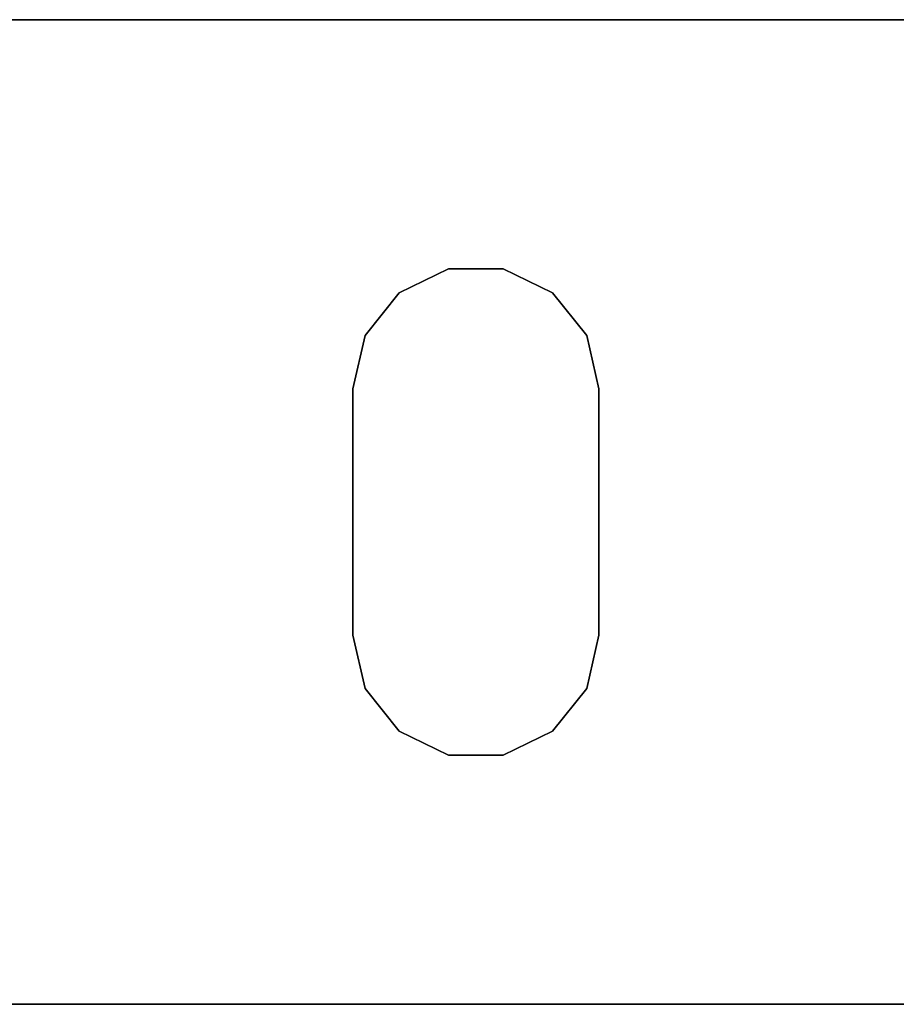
# Model space of a CAD drawing. Extents: x 0.1 to 23.7, y -11.8 to 11.8.
# Tile 38 of 56: x 20 to 20.7, y -0.4 to 0.4. Entities that reach past the tile are written whole.
import ezdxf

# ---------------------------------------------------------------- set-up
doc = ezdxf.new("R2010")
doc.units = 0
doc.header["$MEASUREMENT"] = 0
doc.layers.get('0').update_dxf_attribs({"color": 13, "linetype": 'CONTINUOUS'})

# ---------------------------------------------------------------- blocks, each defined once
blk = doc.blocks.new('NIKKI_ROUND_LED_L_60W_2_ST')
at = {"color": 0}
for p, q in [((21.63091, 0.3937, 3.8225), (2.23052, 0.3937, 3.8225)), ((21.63091, 0.3937, 3.8225), (2.23052, 0.3937, 3.8225)), ((2.28958, 0.3937, 3.76135), (21.57309, 0.3937, 3.76135)), ((2.28958, 0.3937, 3.76135), (21.57309, 0.3937, 3.76135)), ((20.32207, 0.19438, 3.76135), (20.28261, 0.17538, 3.76135)), ((20.28261, 0.17538, 3.8225), (20.32207, 0.19438, 3.8225)), ((20.28261, 0.17538, 3.8225), (20.32207, 0.19438, 3.8225)), ((20.32207, 0.19438, 3.76135), (20.28261, 0.17538, 3.76135)), ((20.36588, 0.19438, 3.76135), (20.32207, 0.19438, 3.76135)), ((20.32207, 0.19438, 3.8225), (20.36588, 0.19438, 3.8225)), ((20.32207, 0.19438, 3.8225), (20.36588, 0.19438, 3.8225)), ((20.32207, 0.19438, 3.8225), (20.32207, 0.19438, 3.76135)), ((20.36588, 0.19438, 3.76135), (20.32207, 0.19438, 3.76135)), ((20.32207, 0.19438, 3.8225), (20.32207, 0.19438, 3.76135)), ((20.40534, 0.17538, 3.76135), (20.36588, 0.19438, 3.76135)), ((20.36588, 0.19438, 3.8225), (20.40534, 0.17538, 3.8225)), ((20.36588, 0.19438, 3.8225), (20.40534, 0.17538, 3.8225)), ((20.36588, 0.19438, 3.8225), (20.36588, 0.19438, 3.76135)), ((20.40534, 0.17538, 3.76135), (20.36588, 0.19438, 3.76135)), ((20.36588, 0.19438, 3.8225), (20.36588, 0.19438, 3.76135)), ((20.28261, 0.17538, 3.76135), (20.2553, 0.14113, 3.76135)), ((20.2553, 0.14113, 3.8225), (20.28261, 0.17538, 3.8225)), ((20.2553, 0.14113, 3.8225), (20.28261, 0.17538, 3.8225)), ((20.28261, 0.17538, 3.76135), (20.2553, 0.14113, 3.76135)), ((20.28261, 0.17538, 3.8225), (20.28261, 0.17538, 3.76135)), ((20.28261, 0.17538, 3.8225), (20.28261, 0.17538, 3.76135)), ((20.43266, 0.14113, 3.76135), (20.40534, 0.17538, 3.76135)), ((20.40534, 0.17538, 3.8225), (20.43266, 0.14113, 3.8225)), ((20.40534, 0.17538, 3.8225), (20.43266, 0.14113, 3.8225)), ((20.40534, 0.17538, 3.8225), (20.40534, 0.17538, 3.76135)), ((20.43266, 0.14113, 3.76135), (20.40534, 0.17538, 3.76135)), ((20.40534, 0.17538, 3.8225), (20.40534, 0.17538, 3.76135)), ((20.2553, 0.14113, 3.76135), (20.24555, 0.09843, 3.76135)), ((20.24555, 0.09843, 3.8225), (20.2553, 0.14113, 3.8225)), ((20.24555, 0.09843, 3.8225), (20.2553, 0.14113, 3.8225)), ((20.2553, 0.14113, 3.76135), (20.24555, 0.09843, 3.76135)), ((20.2553, 0.14113, 3.8225), (20.2553, 0.14113, 3.76135)), ((20.2553, 0.14113, 3.8225), (20.2553, 0.14113, 3.76135)), ((20.4424, 0.09843, 3.76135), (20.43266, 0.14113, 3.76135)), ((20.43266, 0.14113, 3.8225), (20.4424, 0.09843, 3.8225)), ((20.43266, 0.14113, 3.8225), (20.4424, 0.09843, 3.8225)), ((20.43266, 0.14113, 3.8225), (20.43266, 0.14113, 3.76135)), ((20.4424, 0.09843, 3.76135), (20.43266, 0.14113, 3.76135)), ((20.43266, 0.14113, 3.8225), (20.43266, 0.14113, 3.76135)), ((20.24555, 0.09843, 3.76135), (20.24555, -0.09843, 3.76135)), ((20.24555, -0.09843, 3.8225), (20.24555, 0.09843, 3.8225)), ((20.24555, -0.09843, 3.8225), (20.24555, 0.09843, 3.8225)), ((20.24555, 0.09843, 3.76135), (20.24555, -0.09843, 3.76135)), ((20.24555, 0.09843, 3.76135), (20.24555, 0.09843, 3.8225)), ((20.24555, 0.09843, 3.76135), (20.24555, 0.09843, 3.8225)), ((20.4424, -0.09843, 3.76135), (20.4424, 0.09843, 3.76135)), ((20.4424, 0.09843, 3.8225), (20.4424, -0.09843, 3.8225)), ((20.4424, 0.09843, 3.76135), (20.4424, 0.09843, 3.8225)), ((20.4424, 0.09843, 3.8225), (20.4424, -0.09843, 3.8225)), ((20.4424, 0.09843, 3.76135), (20.4424, 0.09843, 3.8225)), ((20.4424, -0.09843, 3.76135), (20.4424, 0.09843, 3.76135)), ((20.24555, -0.09843, 3.76135), (20.2553, -0.14113, 3.76135)), ((20.2553, -0.14113, 3.8225), (20.24555, -0.09843, 3.8225)), ((20.24555, -0.09843, 3.76135), (20.24555, -0.09843, 3.8225)), ((20.2553, -0.14113, 3.8225), (20.24555, -0.09843, 3.8225)), ((20.24555, -0.09843, 3.76135), (20.2553, -0.14113, 3.76135)), ((20.24555, -0.09843, 3.76135), (20.24555, -0.09843, 3.8225)), ((20.43266, -0.14113, 3.76135), (20.4424, -0.09843, 3.76135)), ((20.4424, -0.09843, 3.8225), (20.43266, -0.14113, 3.8225)), ((20.4424, -0.09843, 3.8225), (20.43266, -0.14113, 3.8225)), ((20.43266, -0.14113, 3.76135), (20.4424, -0.09843, 3.76135)), ((20.4424, -0.09843, 3.8225), (20.4424, -0.09843, 3.76135)), ((20.4424, -0.09843, 3.8225), (20.4424, -0.09843, 3.76135)), ((20.2553, -0.14113, 3.76135), (20.28261, -0.17538, 3.76135)), ((20.28261, -0.17538, 3.8225), (20.2553, -0.14113, 3.8225)), ((20.2553, -0.14113, 3.8225), (20.2553, -0.14113, 3.76135)), ((20.2553, -0.14113, 3.8225), (20.2553, -0.14113, 3.76135)), ((20.28261, -0.17538, 3.8225), (20.2553, -0.14113, 3.8225)), ((20.2553, -0.14113, 3.76135), (20.28261, -0.17538, 3.76135)), ((20.40534, -0.17538, 3.76135), (20.43266, -0.14113, 3.76135)), ((20.43266, -0.14113, 3.8225), (20.40534, -0.17538, 3.8225)), ((20.43266, -0.14113, 3.8225), (20.40534, -0.17538, 3.8225)), ((20.40534, -0.17538, 3.76135), (20.43266, -0.14113, 3.76135)), ((20.43266, -0.14113, 3.8225), (20.43266, -0.14113, 3.76135)), ((20.43266, -0.14113, 3.8225), (20.43266, -0.14113, 3.76135)), ((20.28261, -0.17538, 3.76135), (20.32207, -0.19438, 3.76135)), ((20.32207, -0.19438, 3.8225), (20.28261, -0.17538, 3.8225)), ((20.28261, -0.17538, 3.8225), (20.28261, -0.17538, 3.76135)), ((20.28261, -0.17538, 3.8225), (20.28261, -0.17538, 3.76135)), ((20.32207, -0.19438, 3.8225), (20.28261, -0.17538, 3.8225)), ((20.28261, -0.17538, 3.76135), (20.32207, -0.19438, 3.76135)), ((20.36588, -0.19438, 3.76135), (20.40534, -0.17538, 3.76135)), ((20.40534, -0.17538, 3.8225), (20.36588, -0.19438, 3.8225)), ((20.40534, -0.17538, 3.8225), (20.36588, -0.19438, 3.8225)), ((20.36588, -0.19438, 3.76135), (20.40534, -0.17538, 3.76135)), ((20.40534, -0.17538, 3.8225), (20.40534, -0.17538, 3.76135)), ((20.40534, -0.17538, 3.8225), (20.40534, -0.17538, 3.76135)), ((20.32207, -0.19438, 3.76135), (20.36588, -0.19438, 3.76135)), ((20.36588, -0.19438, 3.8225), (20.32207, -0.19438, 3.8225)), ((20.32207, -0.19438, 3.8225), (20.32207, -0.19438, 3.76135)), ((20.32207, -0.19438, 3.8225), (20.32207, -0.19438, 3.76135)), ((20.36588, -0.19438, 3.8225), (20.32207, -0.19438, 3.8225)), ((20.32207, -0.19438, 3.76135), (20.36588, -0.19438, 3.76135)), ((20.36588, -0.19438, 3.8225), (20.36588, -0.19438, 3.76135)), ((20.36588, -0.19438, 3.8225), (20.36588, -0.19438, 3.76135)), ((2.23052, -0.3937, 3.8225), (21.63091, -0.3937, 3.8225)), ((2.23052, -0.3937, 3.8225), (21.63091, -0.3937, 3.8225)), ((21.57309, -0.3937, 3.76135), (2.28958, -0.3937, 3.76135)), ((21.57309, -0.3937, 3.76135), (2.28958, -0.3937, 3.76135))]:
    blk.add_line(p, q, dxfattribs=at)

msp = doc.modelspace()

# ---------------------------------------------------------------- block references
at = {"color": 0}
msp.add_blockref('NIKKI_ROUND_LED_L_60W_2_ST', (0, 0), dxfattribs=at)

doc.saveas('drawing.dxf')
